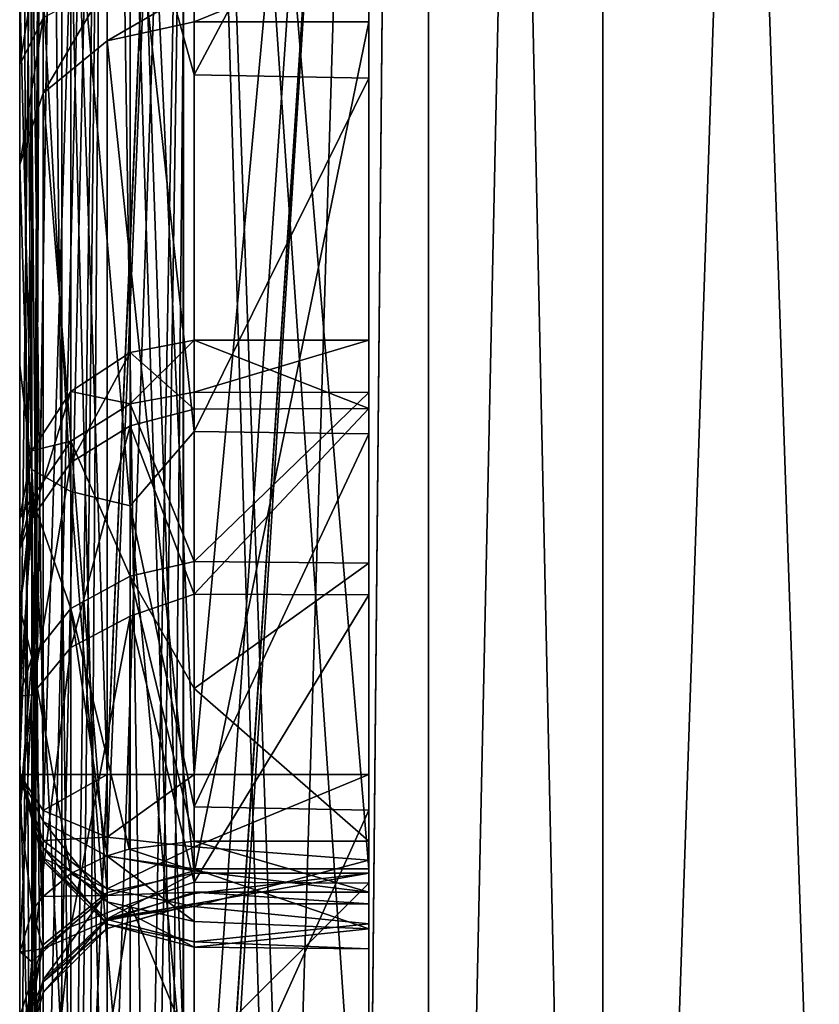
# Model space of a CAD drawing. Header units: metres. Extents: x -139 to 106, y -189 to 40.
# Tile 21 of 256: x -139.1 to -138.871, y 0.23 to 0.512. Entities that reach past the tile are written whole.
import ezdxf

# ---------------------------------------------------------------- set-up
doc = ezdxf.new("R2010")
doc.units = ezdxf.units.M
doc.layers.add('solid_153_ABGANG1_SW0003', color=7, linetype='CONTINUOUS')

msp = doc.modelspace()

# ---------------------------------------------------------------- linework, layer by layer
at = {"layer": 'solid_153_ABGANG1_SW0003'}
for points in [[(-139.099976, 0.060383, 74.830711), (-139.099976, 0.86176, 75.149353), (-139.099976, 4.230118, 74.527809)], [(-139.099976, 0.18206, 74.818832), (-139.099976, 0.060383, 74.830711), (-139.099976, 4.230118, 74.527809)], [(-139.099976, 0.300097, 74.79248), (-139.099976, 0.18206, 74.818832), (-139.099976, 4.230118, 74.527809)], [(-139.099976, 0.413179, 74.75219), (-139.099976, 0.300097, 74.79248), (-139.099976, 4.230118, 74.527809)], [(-139.099976, 0.520777, 74.698174), (-139.099976, 0.413179, 74.75219), (-139.099976, 4.230118, 74.527809)], [(-139.099976, 0.296019, 78.228432), (-139.099976, 0.839488, 78.228462), (-139.099976, 4.229918, 77.598274)], [(-139.099976, 0.893601, 77.843842), (-139.099976, 0.296019, 78.228432), (-139.099976, 4.229918, 77.598274)], [(-139.099976, 0.140136, 76.071442), (-139.099976, 3.872356, 76.062729), (-139.099976, 3.894846, 75.878746)], [(-139.099976, 0.86925, 75.844093), (-139.099976, 0.140136, 76.071442), (-139.099976, 3.894846, 75.878746)], [(-139.099976, 0.140136, 76.071442), (-139.099976, 3.894832, 76.246727), (-139.099976, 3.872356, 76.062729)], [(-139.099976, 0.140136, 76.071442), (-139.099976, 0.86493, 76.262161), (-139.099976, 3.894832, 76.246727)], [(-139.099976, 3.448764, 78.953445), (-139.099976, -3.449882, 78.95211), (-139.099976, -2.895231, 79.507713)], [(-139.099976, 0.839482, 78.918617), (-139.099976, -3.449882, 78.95211), (-139.099976, 3.448764, 78.953445)], [(-139.099976, 3.448764, 78.953445), (-139.099976, -2.895231, 79.507713), (-139.099976, 2.893922, 79.508804)], [(-139.099976, -2.889924, 72.613373), (-139.099976, 2.895697, 72.618217), (-139.099976, 2.253487, 72.167671)], [(-139.099976, -3.445057, 73.167671), (-139.099976, 2.895697, 72.618217), (-139.099976, -2.889924, 72.613373)], [(-139.099976, 0.536597, 73.0895), (-139.099976, 2.895697, 72.618217), (-139.099976, -3.445057, 73.167671)], [(-139.099976, 2.893922, 79.508804), (-139.099976, -2.895231, 79.507713), (-139.099976, -2.252445, 79.958466)], [(-139.099976, 2.893922, 79.508804), (-139.099976, -2.252445, 79.958466), (-139.099976, 2.250983, 79.959312)], [(-138.999969, 2.329058, 72.011307), (-138.999969, 2.457189, 56.718201), (-138.999969, 0.116466, 56.563114)], [(-138.982941, 1.898361, 56.525368), (-138.999969, 0.116466, 56.563114), (-138.999969, 2.457189, 56.718201)], [(-138.999969, 0.804344, 80.666229), (-138.999969, 0.11594, 95.562424), (-138.999969, 2.456625, 95.407402)], [(-138.982941, 1.898361, 95.600166), (-138.999969, 2.456625, 95.407402), (-138.999969, 0.11594, 95.562424)], [(-138.999969, 1.590827, 71.668671), (-138.999969, 2.329058, 72.011307), (-138.999969, 0.116466, 56.563114)], [(-139.099976, -2.246947, 72.163887), (-139.099976, 2.253487, 72.167671), (-139.099976, 1.542773, 71.835495)], [(-139.099976, -2.889924, 72.613373), (-139.099976, 2.253487, 72.167671), (-139.099976, -2.246947, 72.163887)], [(-139.099976, 2.250983, 79.959312), (-139.099976, -2.252445, 79.958466), (-139.099976, -1.541115, 80.290642)], [(-139.099976, 2.250983, 79.959312), (-139.099976, -1.541115, 80.290642), (-139.099976, 1.539517, 80.291229)], [(-138.853348, 1.920056, 56.30209), (-138.853348, -0.417957, 56.213428), (-138.932922, 1.910034, 56.405228)], [(-138.853348, 1.920056, 95.823441), (-138.932922, 1.910034, 95.720306), (-138.932922, -0.415776, 95.808502)], [(-138.853348, -0.417957, 95.912102), (-138.853348, 1.920056, 95.823441), (-138.932922, -0.415776, 95.808502)], [(-138.932922, 1.910034, 56.405228), (-138.932922, -0.415776, 56.317028), (-138.982941, 1.898361, 56.525368)], [(-138.932922, 1.910034, 95.720306), (-138.982941, 1.898361, 95.600166), (-138.982941, -0.413235, 95.687828)], [(-138.932922, -0.415776, 95.808502), (-138.932922, 1.910034, 95.720306), (-138.982941, -0.413235, 95.687828)], [(-138.853348, -0.417957, 56.213428), (-138.932922, -0.415776, 56.317028), (-138.932922, 1.910034, 56.405228)], [(-138.982941, 1.898361, 56.525368), (-138.982941, -0.413235, 56.437706), (-138.999969, 0.116466, 56.563114)], [(-138.982941, -0.413235, 95.687828), (-138.982941, 1.898361, 95.600166), (-138.999969, 0.11594, 95.562424)], [(-138.932922, -0.415776, 56.317028), (-138.982941, -0.413235, 56.437706), (-138.982941, 1.898361, 56.525368)], [(-138.999969, 0.804344, 71.459305), (-138.999969, 1.590827, 71.668671), (-138.999969, 0.116466, 56.563114)], [(-139.099976, -1.535694, 71.832916), (-139.099976, 1.542773, 71.835495), (-139.099976, 0.785185, 71.631798)], [(-139.099976, -2.246947, 72.163887), (-139.099976, 1.542773, 71.835495), (-139.099976, -1.535694, 71.832916)], [(-139.099976, 1.539517, 80.291229), (-139.099976, -1.541115, 80.290642), (-139.099976, -0.782898, 80.494141)], [(-139.099976, 1.539517, 80.291229), (-139.099976, -0.782898, 80.494141), (-139.099976, 0.781207, 80.494438)], [(-139.093277, 0.880071, 77.822823), (-139.099976, 0.296019, 78.228432), (-139.099976, 0.893601, 77.843842)], [(-138.999969, -0.862543, 78.328461), (-138.999969, 0.889482, 78.328461), (-138.999969, 0.882784, 78.303459)], [(-138.999969, -0.862543, 78.818619), (-138.999969, 0.889482, 78.818619), (-138.999969, 0.889482, 78.328461)], [(-138.999969, -0.862543, 78.328461), (-138.999969, -0.862543, 78.818619), (-138.999969, 0.889482, 78.328461)], [(-138.999969, -0.855844, 78.843613), (-138.999969, 0.882784, 78.843613), (-138.999969, 0.889482, 78.818619)], [(-138.999969, -0.855844, 78.843613), (-138.999969, 0.889482, 78.818619), (-138.999969, -0.862543, 78.818619)], [(-138.999969, 0.889482, 77.75975), (-138.999969, -0.862543, 77.756104), (-138.999969, -0.856287, 77.780319)], [(-138.999969, -0.001404, 77.711746), (-138.999969, -0.862543, 77.756104), (-138.999969, 0.889482, 77.75975)], [(-138.999969, 0.883374, 77.783699), (-138.999969, 0.889482, 77.75975), (-138.999969, -0.856287, 77.780319)], [(-138.999969, 0.029954, 76.61393), (-138.999969, -0.862543, 76.853149), (-138.999969, 0.889482, 76.861198)], [(-138.999969, -0.541762, 77.279076), (-138.999969, 0.889482, 76.861198), (-138.999969, -0.862543, 76.853149)], [(-138.999969, 0.885077, 75.76915), (-138.999969, 0.889482, 75.748627), (-138.999969, -0.825109, 75.856567)], [(-138.999969, 0.026039, 75.635567), (-138.999969, -0.825109, 75.856567), (-138.999969, 0.889482, 75.748627)], [(-138.999969, 0.889482, 75.246841), (-138.999969, -0.842734, 75.369026), (-138.999969, -0.821835, 75.378296)], [(-138.999969, 0.022765, 75.53804), (-138.999969, 0.889482, 75.246841), (-138.999969, -0.821835, 75.378296)], [(-138.999969, 0.889482, 75.246841), (-138.999969, -0.862543, 75.32917), (-138.999969, -0.857315, 75.351425)], [(-138.999969, 0.884531, 75.225151), (-138.999969, -0.862543, 75.32917), (-138.999969, 0.889482, 75.246841)], [(-138.999969, 0.889482, 75.246841), (-138.999969, -0.857315, 75.351425), (-138.999969, -0.842734, 75.369026)], [(-138.999969, 0.038496, 75.630455), (-138.999969, 0.889482, 75.748627), (-138.999969, 0.889482, 75.246841)], [(-138.999969, 0.049134, 75.622215), (-138.999969, 0.038496, 75.630455), (-138.999969, 0.889482, 75.246841)], [(-138.999969, 0.057195, 75.611427), (-138.999969, 0.049134, 75.622215), (-138.999969, 0.889482, 75.246841)], [(-138.999969, 0.06208, 75.598892), (-138.999969, 0.057195, 75.611427), (-138.999969, 0.889482, 75.246841)], [(-138.999969, 0.063445, 75.585495), (-138.999969, 0.06208, 75.598892), (-138.999969, 0.889482, 75.246841)], [(-138.999969, 0.061185, 75.57222), (-138.999969, 0.063445, 75.585495), (-138.999969, 0.889482, 75.246841)], [(-138.999969, 0.05547, 75.560036), (-138.999969, 0.061185, 75.57222), (-138.999969, 0.889482, 75.246841)], [(-138.999969, 0.046704, 75.549812), (-138.999969, 0.05547, 75.560036), (-138.999969, 0.889482, 75.246841)], [(-138.999969, 0.035537, 75.542305), (-138.999969, 0.046704, 75.549812), (-138.999969, 0.889482, 75.246841)], [(-138.999969, 0.022765, 75.53804), (-138.999969, 0.035537, 75.542305), (-138.999969, 0.889482, 75.246841)], [(-138.999969, 0.038496, 75.630455), (-138.999969, 0.026039, 75.635567), (-138.999969, 0.889482, 75.748627)], [(-138.999969, 0.031154, 76.516617), (-138.999969, 0.889482, 76.358871), (-138.999969, 0.884764, 76.337669)], [(-138.999969, 0.029954, 76.61393), (-138.999969, 0.889482, 76.861198), (-138.999969, 0.889482, 76.358871)], [(-138.999969, 0.053331, 76.601547), (-138.999969, 0.029954, 76.61393), (-138.999969, 0.889482, 76.358871)], [(-138.999969, 0.067115, 76.578957), (-138.999969, 0.053331, 76.601547), (-138.999969, 0.889482, 76.358871)], [(-138.999969, 0.067442, 76.552498), (-138.999969, 0.067115, 76.578957), (-138.999969, 0.889482, 76.358871)], [(-138.999969, 0.054218, 76.529579), (-138.999969, 0.067442, 76.552498), (-138.999969, 0.889482, 76.358871)], [(-138.999969, 0.031154, 76.516617), (-138.999969, 0.054218, 76.529579), (-138.999969, 0.889482, 76.358871)], [(-138.999969, -0.541762, 77.279076), (-138.999969, 0.884777, 76.882378), (-138.999969, 0.889482, 76.861198)], [(-138.999969, 0.016415, 77.704262), (-138.999969, 0.889482, 77.211029), (-138.999969, 0.887665, 77.197678)], [(-138.999969, 0.016415, 77.704262), (-138.999969, 0.889482, 77.75975), (-138.999969, 0.889482, 77.211029)], [(-138.999969, 0.016415, 77.704262), (-138.999969, -0.001404, 77.711746), (-138.999969, 0.889482, 77.75975)], [(-138.999969, 0.016415, 77.704262), (-138.999969, 0.887665, 77.197678), (-138.999969, 0.882351, 77.185295)], [(-138.999969, 0.885077, 75.76915), (-138.999969, -0.825109, 75.856567), (-138.999969, 0.872645, 75.786049)], [(-138.999969, -0.541762, 77.279076), (-138.999969, 0.871555, 76.899559), (-138.999969, 0.884777, 76.882378)], [(-138.999969, 0.031154, 76.516617), (-138.999969, 0.884764, 76.337669), (-138.999969, 0.871509, 76.320473)], [(-138.999969, 0.870666, 75.207756), (-138.999969, -0.862543, 75.32917), (-138.999969, 0.884531, 75.225151)], [(-138.999969, 0.883374, 77.783699), (-138.999969, -0.856287, 77.780319), (-138.999969, -0.839082, 77.798477)], [(-138.999969, 0.883374, 77.783699), (-138.999969, -0.839082, 77.798477), (-138.999969, 0.866542, 77.801796)], [(-138.999969, -0.855845, 78.303459), (-138.999969, 0.882784, 78.303459), (-138.999969, 0.864484, 78.285156)], [(-138.999969, -0.855845, 78.303459), (-138.999969, -0.862543, 78.328461), (-138.999969, 0.882784, 78.303459)], [(-138.999969, -0.837543, 78.861916), (-138.999969, 0.864482, 78.861916), (-138.999969, 0.882784, 78.843613)], [(-138.999969, -0.837543, 78.861916), (-138.999969, 0.882784, 78.843613), (-138.999969, -0.855844, 78.843613)], [(-139.093292, 0.282502, 78.207428), (-139.099976, 0.296019, 78.228432), (-139.093277, 0.880071, 77.822823)], [(-139.093292, 0.282502, 78.207428), (-139.093277, 0.880071, 77.822823), (-139.074966, 0.870167, 77.807434)], [(-138.999969, 0.016415, 77.704262), (-138.999969, 0.882351, 77.185295), (-138.999969, 0.873917, 77.174782)], [(-138.999969, 0.016415, 77.704262), (-138.999969, 0.873917, 77.174782), (-138.999969, 0.811581, 77.16954)], [(-138.999969, 0.872645, 75.786049), (-138.999969, -0.825109, 75.856567), (-138.999969, 0.854366, 75.796364)], [(-138.999969, -0.541762, 77.279076), (-138.999969, 0.852294, 76.909531), (-138.999969, 0.871555, 76.899559)], [(-138.999969, 0.031154, 76.516617), (-138.999969, 0.871509, 76.320473), (-138.999969, 0.852206, 76.310516)], [(-139.093277, 0.861808, 75.820229), (-139.099976, 0.140136, 76.071442), (-139.099976, 0.86925, 75.844093)], [(-139.074966, 0.272585, 78.192017), (-139.093292, 0.282502, 78.207428), (-139.074966, 0.870167, 77.807434)], [(-139.074966, 0.272585, 78.192017), (-139.074966, 0.870167, 77.807434), (-139.049973, 0.866542, 77.801796)], [(-138.999969, 0.870666, 75.207756), (-138.999969, 0.850621, 75.198097), (-138.999969, -0.862543, 75.32917)], [(-139.074966, 0.272585, 78.192017), (-139.049973, 0.866542, 77.801796), (-139.049973, 0.26896, 78.186386)], [(-138.999969, 0.26896, 78.186386), (-139.049973, 0.26896, 78.186386), (-139.049973, 0.866542, 77.801796)], [(-138.999969, 0.866542, 77.801796), (-138.999969, 0.26896, 78.186386), (-139.049973, 0.866542, 77.801796)], [(-138.999969, -0.220228, 78.186058), (-138.999969, 0.26896, 78.186386), (-138.999969, 0.866542, 77.801796)], [(-138.999969, -0.220228, 78.186058), (-138.999969, 0.866542, 77.801796), (-138.999969, -0.839082, 77.798477)], [(-139.099976, 0.865106, 76.957863), (-139.099976, -0.52895, 77.327408), (-139.099976, 0.823278, 77.11235)], [(-139.093277, 0.8587, 76.933701), (-139.099976, -0.52895, 77.327408), (-139.099976, 0.865106, 76.957863)], [(-139.093292, 0.13378, 76.095596), (-139.099976, 0.86493, 76.262161), (-139.099976, 0.140136, 76.071442)], [(-139.093277, 0.858568, 76.286339), (-139.099976, 0.86493, 76.262161), (-139.093292, 0.13378, 76.095596)], [(-138.999969, -0.837545, 78.285156), (-138.999969, 0.864484, 78.285156), (-138.999969, 0.839485, 78.278458)], [(-138.999969, -0.855845, 78.303459), (-138.999969, 0.864484, 78.285156), (-138.999969, -0.837545, 78.285156)], [(-138.999969, -0.812543, 78.868614), (-138.999969, 0.839482, 78.868614), (-138.999969, 0.864482, 78.861916)], [(-138.999969, -0.837543, 78.861916), (-138.999969, -0.812543, 78.868614), (-138.999969, 0.864482, 78.861916)], [(-139.093292, 0.132701, 76.0476), (-139.099976, 0.140136, 76.071442), (-139.093277, 0.861808, 75.820229)], [(-139.099976, -0.299015, 74.777992), (-139.099976, -0.790266, 74.771835), (-139.099976, 0.86176, 75.149353)], [(-139.093292, -0.79583, 74.796181), (-139.099976, 0.86176, 75.149353), (-139.099976, -0.790266, 74.771835)], [(-139.099976, -0.182842, 74.809982), (-139.099976, -0.299015, 74.777992), (-139.099976, 0.86176, 75.149353)], [(-139.099976, -0.062361, 74.827721), (-139.099976, -0.182842, 74.809982), (-139.099976, 0.86176, 75.149353)], [(-139.099976, 0.060383, 74.830711), (-139.099976, -0.062361, 74.827721), (-139.099976, 0.86176, 75.149353)], [(-139.093292, 0.856196, 75.173706), (-139.099976, 0.86176, 75.149353), (-139.093292, -0.79583, 74.796181)], [(-139.093292, 0.132701, 76.0476), (-139.093277, 0.861808, 75.820229), (-139.074966, 0.85636, 75.802757)], [(-139.098267, -0.532266, 77.314896), (-139.099976, -0.52895, 77.327408), (-139.093277, 0.8587, 76.933701)], [(-139.093277, -0.535356, 77.303246), (-139.098267, -0.532266, 77.314896), (-139.093277, 0.8587, 76.933701)], [(-139.093277, 0.858568, 76.286339), (-139.093292, 0.13378, 76.095596), (-139.074966, 0.129117, 76.113319)], [(-139.093277, -0.535356, 77.303246), (-139.093277, 0.8587, 76.933701), (-139.074966, 0.854011, 76.916008)], [(-139.074966, 0.853911, 76.304039), (-139.093277, 0.858568, 76.286339), (-139.074966, 0.129117, 76.113319)], [(-139.074966, 0.127246, 76.030106), (-139.093292, 0.132701, 76.0476), (-139.074966, 0.85636, 75.802757)], [(-139.093292, 0.856196, 75.173706), (-139.093292, -0.79583, 74.796181), (-139.074966, -0.799912, 74.814049)], [(-139.074966, 0.852114, 75.191566), (-139.093292, 0.856196, 75.173706), (-139.074966, -0.799912, 74.814049)], [(-139.074966, 0.127246, 76.030106), (-139.074966, 0.85636, 75.802757), (-139.049973, 0.854366, 75.796364)], [(-139.074966, 0.127246, 76.030106), (-139.049973, 0.854366, 75.796364), (-139.049973, 0.125252, 76.023712)], [(-138.999969, 0.125252, 76.023712), (-139.049973, 0.125252, 76.023712), (-139.049973, 0.854366, 75.796364)], [(-138.999969, 0.854366, 75.796364), (-138.999969, 0.125252, 76.023712), (-139.049973, 0.854366, 75.796364)], [(-138.999969, 0.854366, 75.796364), (-138.999969, -0.862543, 75.904961), (-138.999969, 0.125252, 76.023712)], [(-138.999969, 0.854366, 75.796364), (-138.999969, -0.857802, 75.883713), (-138.999969, -0.862543, 75.904961)], [(-138.999969, 0.854366, 75.796364), (-138.999969, -0.825109, 75.856567), (-138.999969, -0.844486, 75.866501)], [(-138.999969, 0.854366, 75.796364), (-138.999969, -0.844486, 75.866501), (-138.999969, -0.857802, 75.883713)], [(-139.085327, -0.538009, 77.293236), (-139.093277, -0.535356, 77.303246), (-139.074966, 0.854011, 76.916008)], [(-139.074966, -0.540045, 77.285553), (-139.085327, -0.538009, 77.293236), (-139.074966, 0.854011, 76.916008)], [(-139.074966, -0.540045, 77.285553), (-139.074966, 0.854011, 76.916008), (-139.049973, 0.852294, 76.909531)], [(-139.074966, 0.853911, 76.304039), (-139.074966, 0.129117, 76.113319), (-139.049973, 0.127413, 76.119797)], [(-139.049973, 0.852206, 76.310516), (-139.074966, 0.853911, 76.304039), (-139.049973, 0.127413, 76.119797)], [(-139.062912, -0.541325, 77.280724), (-139.074966, -0.540045, 77.285553), (-139.049973, 0.852294, 76.909531)], [(-139.074966, 0.852114, 75.191566), (-139.074966, -0.799912, 74.814049), (-139.049973, -0.801404, 74.82058)], [(-139.049973, 0.850621, 75.198097), (-139.074966, 0.852114, 75.191566), (-139.049973, -0.801404, 74.82058)], [(-139.049973, -0.541762, 77.279076), (-139.062912, -0.541325, 77.280724), (-139.049973, 0.852294, 76.909531)], [(-138.999969, -0.541762, 77.279076), (-139.049973, -0.541762, 77.279076), (-139.049973, 0.852294, 76.909531)], [(-138.999969, -0.541762, 77.279076), (-139.049973, 0.852294, 76.909531), (-138.999969, 0.852294, 76.909531)], [(-138.999969, 0.852206, 76.310516), (-139.049973, 0.127413, 76.119797), (-138.999969, 0.127413, 76.119797)], [(-138.999969, 0.852206, 76.310516), (-139.049973, 0.852206, 76.310516), (-139.049973, 0.127413, 76.119797)], [(-138.999969, 0.852206, 76.310516), (-138.999969, 0.127413, 76.119797), (-138.999969, -0.824632, 76.303375)], [(-138.999969, 0.031154, 76.516617), (-138.999969, 0.852206, 76.310516), (-138.999969, -0.824632, 76.303375)], [(-138.999969, 0.850621, 75.198097), (-139.049973, 0.850621, 75.198097), (-139.049973, -0.801404, 74.82058)], [(-138.999969, 0.850621, 75.198097), (-139.049973, -0.801404, 74.82058), (-138.999969, -0.801404, 74.82058)], [(-138.999969, 0.850621, 75.198097), (-138.999969, -0.862543, 74.869324), (-138.999969, -0.862543, 75.32917)], [(-138.999969, 0.850621, 75.198097), (-138.999969, -0.801404, 74.82058), (-138.999969, -0.862543, 74.869324)], [(-139.093292, 0.296017, 78.25341), (-139.099976, 0.839488, 78.228462), (-139.099976, 0.296019, 78.228432)], [(-139.093292, 0.296017, 78.25341), (-139.093292, 0.839486, 78.253441), (-139.099976, 0.839488, 78.228462)], [(-139.099976, 0.839482, 78.918617), (-139.099976, -0.812543, 78.918617), (-139.099976, -3.449882, 78.95211)], [(-139.093292, 0.839482, 78.893639), (-139.099976, -0.812543, 78.918617), (-139.099976, 0.839482, 78.918617)], [(-139.093292, -0.812543, 78.893639), (-139.099976, -0.812543, 78.918617), (-139.093292, 0.839482, 78.893639)], [(-139.074966, 0.296017, 78.271736), (-139.074966, 0.839485, 78.271759), (-139.093292, 0.839486, 78.253441)], [(-139.093292, 0.296017, 78.25341), (-139.074966, 0.296017, 78.271736), (-139.093292, 0.839486, 78.253441)], [(-139.093292, -0.812543, 78.893639), (-139.093292, 0.839482, 78.893639), (-139.074966, 0.839482, 78.875313)], [(-139.074966, -0.812543, 78.875313), (-139.093292, -0.812543, 78.893639), (-139.074966, 0.839482, 78.875313)], [(-139.049973, 0.296016, 78.278435), (-139.049973, 0.839485, 78.278458), (-139.074966, 0.839485, 78.271759)], [(-139.074966, 0.296017, 78.271736), (-139.049973, 0.296016, 78.278435), (-139.074966, 0.839485, 78.271759)], [(-139.074966, -0.812543, 78.875313), (-139.074966, 0.839482, 78.875313), (-139.049973, 0.839482, 78.868614)], [(-139.049973, -0.812543, 78.868614), (-139.074966, -0.812543, 78.875313), (-139.049973, 0.839482, 78.868614)], [(-138.999969, 0.839485, 78.278458), (-139.049973, 0.839485, 78.278458), (-139.049973, 0.296016, 78.278435)], [(-138.999969, 0.839485, 78.278458), (-139.049973, 0.296016, 78.278435), (-138.999969, 0.296016, 78.278435)], [(-138.999969, -0.812543, 78.868614), (-139.049973, -0.812543, 78.868614), (-139.049973, 0.839482, 78.868614)], [(-138.999969, -0.812543, 78.868614), (-139.049973, 0.839482, 78.868614), (-138.999969, 0.839482, 78.868614)], [(-138.999969, -0.837545, 78.285156), (-138.999969, 0.839485, 78.278458), (-138.999969, 0.296016, 78.278435)], [(-139.099976, -0.52895, 77.327408), (-139.099976, 0.78368, 77.128052), (-139.099976, 0.823278, 77.11235)], [(-139.049973, 0.811581, 77.16954), (-139.074966, 0.807843, 77.163979), (-139.049973, 0.016415, 77.704262)], [(-138.999969, 0.811581, 77.16954), (-139.049973, 0.811581, 77.16954), (-139.049973, 0.016415, 77.704262)], [(-138.999969, 0.016415, 77.704262), (-138.999969, 0.811581, 77.16954), (-139.049973, 0.016415, 77.704262)], [(-139.074966, 0.807843, 77.163979), (-139.093292, 0.797618, 77.148773), (-139.093277, 0.002464, 77.683517)], [(-139.074966, 0.807843, 77.163979), (-139.093277, 0.002464, 77.683517), (-139.074951, 0.012684, 77.698715)], [(-139.074966, 0.807843, 77.163979), (-139.074951, 0.012684, 77.698715), (-139.049973, 0.016415, 77.704262)], [(-139.053131, -0.005, 71.434151), (-138.999969, 0.804344, 71.459305), (-138.999969, -0.006536, 71.389565)], [(-139.053131, -0.005, 71.434151), (-139.053131, 0.798279, 71.50351), (-138.999969, 0.804344, 71.459305)], [(-139.053101, -0.005003, 80.691414), (-138.999969, -0.006536, 80.735962), (-138.999969, 0.804344, 80.666229)], [(-139.053101, 0.798282, 80.622055), (-139.053101, -0.005003, 80.691414), (-138.999969, 0.804344, 80.666229)], [(-138.999969, -0.006536, 71.389565), (-138.999969, 0.804344, 71.459305), (-138.999969, 0.116466, 56.563114)], [(-138.999969, 0.804344, 80.666229), (-138.999969, -0.006536, 80.735962), (-138.999969, 0.11594, 95.562424)], [(-139.087936, -0.00234, 71.494415), (-139.053131, 0.798279, 71.50351), (-139.053131, -0.005, 71.434151)], [(-139.087936, 0.790725, 71.56337), (-139.053131, 0.798279, 71.50351), (-139.087936, -0.00234, 71.494415)], [(-139.087921, -0.002345, 80.631149), (-139.053101, -0.005003, 80.691414), (-139.053101, 0.798282, 80.622055)], [(-139.087921, -0.002345, 80.631149), (-139.053101, 0.798282, 80.622055), (-139.087921, 0.790726, 80.562202)], [(-139.093292, 0.797618, 77.148773), (-139.099976, 0.78368, 77.128052), (-139.093277, 0.002464, 77.683517)], [(-139.087921, 0.790726, 80.562202), (-139.099976, 0.781207, 80.494438), (-139.099976, -0.00086, 80.562767)], [(-139.087921, -0.002345, 80.631149), (-139.087921, 0.790726, 80.562202), (-139.099976, -0.00086, 80.562767)], [(-139.087936, 0.790725, 71.56337), (-139.099976, 0.003753, 71.562767), (-139.099976, 0.785185, 71.631798)], [(-139.087936, 0.790725, 71.56337), (-139.087936, -0.00234, 71.494415), (-139.099976, 0.003753, 71.562767)], [(-139.099976, -0.777787, 71.630493), (-139.099976, 0.785185, 71.631798), (-139.099976, 0.003753, 71.562767)], [(-139.099976, -1.535694, 71.832916), (-139.099976, 0.785185, 71.631798), (-139.099976, -0.777787, 71.630493)], [(-139.099976, -0.52895, 77.327408), (-139.099976, -0.011487, 77.662773), (-139.099976, 0.78368, 77.128052)], [(-139.093277, 0.002464, 77.683517), (-139.099976, 0.78368, 77.128052), (-139.099976, -0.011487, 77.662773)], [(-139.099976, 0.781207, 80.494438), (-139.099976, -0.782898, 80.494141), (-139.099976, -0.00086, 80.562767)], [(-139.049973, 0.591187, 74.591309), (-139.049973, 0.496307, 74.654572), (-139.068344, 0.562111, 74.61676)], [(-138.999969, 0.590252, 74.592018), (-139.049973, 0.496307, 74.654572), (-139.049973, 0.591187, 74.591309)], [(-138.999969, 0.495364, 74.655113), (-139.049973, 0.496307, 74.654572), (-138.999969, 0.590252, 74.592018)], [(-138.999969, 0.590252, 74.592018), (-138.999969, 0.531812, 73.1427), (-138.999969, 0.511541, 73.159515)], [(-138.999969, 0.495364, 74.655113), (-138.999969, 0.590252, 74.592018), (-138.999969, 0.511541, 73.159515)], [(-139.096466, 0.57816, 74.639824), (-139.096466, 0.383275, 74.744606), (-139.099976, 0.520777, 74.698174)], [(-139.085312, 0.377011, 74.728844), (-139.096466, 0.383275, 74.744606), (-139.096466, 0.57816, 74.639824)], [(-139.085312, 0.56847, 74.6259), (-139.085312, 0.377011, 74.728844), (-139.096466, 0.57816, 74.639824)], [(-139.068344, 0.3729, 74.718498), (-139.085312, 0.377011, 74.728844), (-139.085312, 0.56847, 74.6259)], [(-139.068344, 0.562111, 74.61676), (-139.068344, 0.3729, 74.718498), (-139.085312, 0.56847, 74.6259)], [(-139.049973, 0.394228, 74.70591), (-139.068344, 0.3729, 74.718498), (-139.068344, 0.562111, 74.61676)], [(-139.049973, 0.496307, 74.654572), (-139.049973, 0.394228, 74.70591), (-139.068344, 0.562111, 74.61676)], [(-139.093292, 0.540561, 73.114166), (-139.099976, 0.536597, 73.0895), (-139.099976, 0.499164, 73.10363)], [(-139.093292, 0.512672, 73.124641), (-139.093292, 0.540561, 73.114166), (-139.099976, 0.499164, 73.10363)], [(-139.099976, 0.499164, 73.10363), (-139.099976, 0.536597, 73.0895), (-139.099976, -3.445057, 73.167671)], [(-138.999969, 0.531812, 73.1427), (-139.049973, 0.52055, 73.14975), (-139.049973, 0.511541, 73.159515)], [(-138.999969, 0.531812, 73.1427), (-139.049973, 0.511541, 73.159515), (-138.999969, 0.511541, 73.159515)], [(-139.074966, 0.522392, 73.140175), (-139.093292, 0.491058, 73.145142), (-139.074966, 0.506057, 73.15567)], [(-139.074966, 0.522392, 73.140175), (-139.093292, 0.512672, 73.124641), (-139.093292, 0.491058, 73.145142)], [(-139.074966, 0.522392, 73.140175), (-139.074966, 0.506057, 73.15567), (-139.049973, 0.52055, 73.14975)], [(-139.096466, 0.383275, 74.744606), (-139.099976, 0.413179, 74.75219), (-139.099976, 0.520777, 74.698174)], [(-139.049973, 0.52055, 73.14975), (-139.074966, 0.506057, 73.15567), (-139.049973, 0.511541, 73.159515)], [(-139.093292, 0.512672, 73.124641), (-139.099976, 0.499164, 73.10363), (-139.099976, 0.470612, 73.130798)], [(-139.093292, 0.512672, 73.124641), (-139.099976, 0.470612, 73.130798), (-139.093292, 0.491058, 73.145142)], [(-139.049973, 0.511541, 73.159515), (-139.074966, 0.506057, 73.15567), (-139.049973, 0.267705, 73.507004)], [(-138.999969, 0.511541, 73.159515), (-139.049973, 0.511541, 73.159515), (-139.049973, 0.267705, 73.507004)], [(-138.999969, 0.511541, 73.159515), (-139.049973, 0.267705, 73.507004), (-138.999969, 0.267705, 73.507004)], [(-138.999969, 0.356486, 73.661903), (-138.999969, 0.511541, 73.159515), (-138.999969, 0.267705, 73.507004)], [(-138.999969, 0.40533, 73.766579), (-138.999969, 0.42036, 73.880356), (-138.999969, 0.511541, 73.159515)], [(-138.999969, 0.495364, 74.655113), (-138.999969, 0.511541, 73.159515), (-138.999969, 0.42036, 73.880356)], [(-138.999969, 0.356486, 73.661903), (-138.999969, 0.40533, 73.766579), (-138.999969, 0.511541, 73.159515)], [(-139.074966, 0.506057, 73.15567), (-139.093292, 0.491058, 73.145142), (-139.074966, 0.262222, 73.503159)], [(-139.074966, 0.506057, 73.15567), (-139.074966, 0.262222, 73.503159), (-139.049973, 0.267705, 73.507004)], [(-139.099976, 0.499164, 73.10363), (-139.099976, -3.445057, 73.167671), (-139.099976, -0.546432, 73.130066)], [(-139.099976, 0.470612, 73.130798), (-139.099976, 0.499164, 73.10363), (-139.099976, -0.546432, 73.130066)], [(-138.999969, 0.495364, 74.655113), (-139.049973, 0.394228, 74.70591), (-139.049973, 0.496307, 74.654572)], [(-138.999969, 0.393519, 74.706215), (-139.049973, 0.394228, 74.70591), (-138.999969, 0.495364, 74.655113)], [(-138.999969, 0.495364, 74.655113), (-138.999969, 0.42036, 73.880356), (-138.999969, 0.400749, 73.994095)], [(-138.999969, 0.393519, 74.706215), (-138.999969, 0.495364, 74.655113), (-138.999969, 0.400749, 73.994095)], [(-139.093292, 0.491058, 73.145142), (-139.099976, 0.470612, 73.130798), (-139.093292, 0.247222, 73.49263)], [(-139.093292, 0.491058, 73.145142), (-139.093292, 0.247222, 73.49263), (-139.074966, 0.262222, 73.503159)], [(-139.099976, 0.470612, 73.130798), (-139.099976, -0.507718, 73.142067), (-139.099976, -0.477335, 73.167953)], [(-139.099976, 0.226776, 73.478287), (-139.099976, 0.470612, 73.130798), (-139.099976, -0.477335, 73.167953)], [(-139.099976, 0.470612, 73.130798), (-139.099976, -0.546432, 73.130066), (-139.099976, -0.507718, 73.142067)], [(-139.093292, 0.247222, 73.49263), (-139.099976, 0.470612, 73.130798), (-139.099976, 0.226776, 73.478287)], [(-139.068344, 0.402106, 73.767998), (-139.049973, 0.420347, 73.880814), (-139.049973, 0.405454, 73.766991)], [(-139.068344, 0.416788, 73.883369), (-139.049973, 0.400568, 73.994568), (-139.049973, 0.420347, 73.880814)], [(-139.068344, 0.402106, 73.767998), (-139.068344, 0.416788, 73.883369), (-139.049973, 0.420347, 73.880814)], [(-138.999969, 0.42036, 73.880356), (-139.049973, 0.405454, 73.766991), (-139.049973, 0.420347, 73.880814)], [(-138.999969, 0.40533, 73.766579), (-139.049973, 0.405454, 73.766991), (-138.999969, 0.42036, 73.880356)], [(-138.999969, 0.42036, 73.880356), (-139.049973, 0.420347, 73.880814), (-138.999969, 0.400749, 73.994095)], [(-138.999969, 0.400749, 73.994095), (-139.049973, 0.420347, 73.880814), (-139.049973, 0.400568, 73.994568)], [(-139.085312, 0.38531, 73.993988), (-139.068344, 0.395826, 73.997643), (-139.068344, 0.416788, 73.883369)], [(-139.085312, 0.405659, 73.883057), (-139.068344, 0.416788, 73.883369), (-139.068344, 0.402106, 73.767998)], [(-139.085312, 0.405659, 73.883057), (-139.085312, 0.38531, 73.993988), (-139.068344, 0.416788, 73.883369)], [(-139.068344, 0.416788, 73.883369), (-139.068344, 0.395826, 73.997643), (-139.049973, 0.400568, 73.994568)], [(-139.096466, 0.383275, 74.744606), (-139.099976, 0.300097, 74.79248), (-139.099976, 0.413179, 74.75219)], [(-139.085312, 0.405659, 73.883057), (-139.096466, 0.388701, 73.882568), (-139.096466, 0.369286, 73.988419)], [(-139.085312, 0.391412, 73.771103), (-139.096466, 0.388701, 73.882568), (-139.085312, 0.405659, 73.883057)], [(-139.085312, 0.405659, 73.883057), (-139.096466, 0.369286, 73.988419), (-139.085312, 0.38531, 73.993988)], [(-139.085312, 0.391412, 73.771103), (-139.085312, 0.405659, 73.883057), (-139.068344, 0.402106, 73.767998)], [(-139.068344, 0.402106, 73.767998), (-139.049973, 0.405454, 73.766991), (-139.049973, 0.356952, 73.662643)], [(-138.999969, 0.40533, 73.766579), (-139.049973, 0.356952, 73.662643), (-139.049973, 0.405454, 73.766991)], [(-138.999969, 0.356486, 73.661903), (-139.049973, 0.356952, 73.662643), (-138.999969, 0.40533, 73.766579)], [(-139.085312, 0.391412, 73.771103), (-139.068344, 0.402106, 73.767998), (-139.068344, 0.352793, 73.662712)], [(-139.068344, 0.352793, 73.662712), (-139.068344, 0.402106, 73.767998), (-139.049973, 0.356952, 73.662643)], [(-139.068344, 0.395826, 73.997643), (-139.049973, 0.347606, 74.09761), (-139.049973, 0.400568, 73.994568)], [(-138.999969, 0.400749, 73.994095), (-139.049973, 0.400568, 73.994568), (-139.049973, 0.347606, 74.09761)], [(-138.999969, 0.400749, 73.994095), (-139.049973, 0.347606, 74.09761), (-138.999969, 0.347479, 74.097755)], [(-138.999969, 0.393519, 74.706215), (-138.999969, 0.400749, 73.994095), (-138.999969, 0.347479, 74.097755)], [(-139.085312, 0.332398, 74.093597), (-139.068344, 0.341322, 74.100258), (-139.068344, 0.395826, 73.997643)], [(-139.085312, 0.38531, 73.993988), (-139.085312, 0.332398, 74.093597), (-139.068344, 0.395826, 73.997643)], [(-139.068344, 0.395826, 73.997643), (-139.068344, 0.341322, 74.100258), (-139.049973, 0.347606, 74.09761)], [(-139.049973, 0.394228, 74.70591), (-139.049973, 0.286726, 74.744301), (-139.068344, 0.3729, 74.718498)], [(-138.999969, 0.393519, 74.706215), (-139.049973, 0.286726, 74.744301), (-139.049973, 0.394228, 74.70591)], [(-138.999969, 0.285788, 74.744568), (-139.049973, 0.286726, 74.744301), (-138.999969, 0.393519, 74.706215)], [(-138.999969, 0.285788, 74.744568), (-138.999969, 0.393519, 74.706215), (-138.999969, 0.347479, 74.097755)], [(-139.085312, 0.391412, 73.771103), (-139.096466, 0.375116, 73.775826), (-139.096466, 0.388701, 73.882568)], [(-139.085312, 0.343557, 73.668922), (-139.096466, 0.375116, 73.775826), (-139.085312, 0.391412, 73.771103)], [(-139.085312, 0.343557, 73.668922), (-139.085312, 0.391412, 73.771103), (-139.068344, 0.352793, 73.662712)], [(-139.096466, 0.388701, 73.882568), (-139.099976, 0.369346, 73.845947), (-139.099976, 0.36933, 73.899834)], [(-139.096466, 0.388701, 73.882568), (-139.096466, 0.375116, 73.775826), (-139.099976, 0.369346, 73.845947)], [(-139.096466, 0.388701, 73.882568), (-139.099976, 0.36933, 73.899834), (-139.099976, 0.360627, 73.953018)], [(-139.096466, 0.369286, 73.988419), (-139.096466, 0.388701, 73.882568), (-139.099976, 0.360627, 73.953018)], [(-139.085312, 0.38531, 73.993988), (-139.096466, 0.369286, 73.988419), (-139.096466, 0.3188, 74.08345)], [(-139.085312, 0.38531, 73.993988), (-139.096466, 0.3188, 74.08345), (-139.085312, 0.332398, 74.093597)], [(-139.096466, 0.383275, 74.744606), (-139.096466, 0.169615, 74.802132), (-139.099976, 0.300097, 74.79248)], [(-139.085312, 0.167103, 74.785355), (-139.096466, 0.169615, 74.802132), (-139.096466, 0.383275, 74.744606)], [(-139.085312, 0.377011, 74.728844), (-139.085312, 0.167103, 74.785355), (-139.096466, 0.383275, 74.744606)], [(-139.096466, 0.375116, 73.775826), (-139.099976, 0.343943, 73.743141), (-139.099976, 0.360791, 73.793434)], [(-139.096466, 0.375116, 73.775826), (-139.096466, 0.329483, 73.678391), (-139.099976, 0.343943, 73.743141)], [(-139.096466, 0.375116, 73.775826), (-139.099976, 0.360791, 73.793434), (-139.099976, 0.369346, 73.845947)], [(-139.085312, 0.343557, 73.668922), (-139.096466, 0.329483, 73.678391), (-139.096466, 0.375116, 73.775826)], [(-139.068344, 0.165455, 74.774345), (-139.085312, 0.167103, 74.785355), (-139.085312, 0.377011, 74.728844)], [(-139.068344, 0.3729, 74.718498), (-139.068344, 0.165455, 74.774345), (-139.085312, 0.377011, 74.728844)], [(-139.049973, 0.174577, 74.769394), (-139.068344, 0.165455, 74.774345), (-139.068344, 0.3729, 74.718498)], [(-139.049973, 0.286726, 74.744301), (-139.049973, 0.174577, 74.769394), (-139.068344, 0.3729, 74.718498)], [(-139.099976, -0.319788, 73.824158), (-139.099976, 0.369346, 73.845947), (-139.099976, 0.360791, 73.793434)], [(-139.099976, -0.323391, 73.877037), (-139.099976, 0.36933, 73.899834), (-139.099976, 0.369346, 73.845947)], [(-139.099976, -0.319788, 73.824158), (-139.099976, -0.323391, 73.877037), (-139.099976, 0.369346, 73.845947)], [(-139.099976, -0.318348, 73.930702), (-139.099976, 0.360627, 73.953018), (-139.099976, 0.36933, 73.899834)], [(-139.099976, -0.323391, 73.877037), (-139.099976, -0.318348, 73.930702), (-139.099976, 0.36933, 73.899834)], [(-139.096466, 0.369286, 73.988419), (-139.099976, 0.360627, 73.953018), (-139.099976, 0.343581, 74.003876)], [(-139.096466, 0.369286, 73.988419), (-139.099976, 0.343581, 74.003876), (-139.099976, 0.318452, 74.051552)], [(-139.096466, 0.3188, 74.08345), (-139.096466, 0.369286, 73.988419), (-139.099976, 0.318452, 74.051552)], [(-139.099976, -0.307758, 73.772987), (-139.099976, 0.360791, 73.793434), (-139.099976, 0.343943, 73.743141)], [(-139.099976, -0.307758, 73.772987), (-139.099976, -0.319788, 73.824158), (-139.099976, 0.360791, 73.793434)], [(-139.099976, -0.304764, 73.982826), (-139.099976, 0.343581, 74.003876), (-139.099976, 0.360627, 73.953018)], [(-139.099976, -0.318348, 73.930702), (-139.099976, -0.304764, 73.982826), (-139.099976, 0.360627, 73.953018)], [(-139.068344, 0.352793, 73.662712), (-139.049973, 0.356952, 73.662643), (-139.049973, 0.320634, 73.615974)], [(-138.999969, 0.356486, 73.661903), (-139.049973, 0.320634, 73.615974), (-139.049973, 0.356952, 73.662643)], [(-138.999969, 0.356486, 73.661903), (-138.999969, 0.276948, 73.574402), (-139.049973, 0.320634, 73.615974)], [(-138.999969, 0.356486, 73.661903), (-138.999969, 0.267705, 73.507004), (-138.999969, 0.276948, 73.574402)], [(-139.085312, 0.343557, 73.668922), (-139.068344, 0.352793, 73.662712), (-139.068665, 0.274653, 73.577202)], [(-139.068665, 0.274653, 73.577202), (-139.068344, 0.352793, 73.662712), (-139.049973, 0.276948, 73.574402)], [(-139.068344, 0.352793, 73.662712), (-139.049973, 0.320634, 73.615974), (-139.049973, 0.276948, 73.574402)], [(-139.068344, 0.341322, 74.100258), (-139.049973, 0.265129, 74.181625), (-139.049973, 0.347606, 74.09761)], [(-138.999969, 0.347479, 74.097755), (-139.049973, 0.347606, 74.09761), (-139.049973, 0.265129, 74.181625)], [(-138.999969, 0.347479, 74.097755), (-139.049973, 0.265129, 74.181625), (-138.999969, 0.264885, 74.181808)], [(-138.999969, 0.285788, 74.744568), (-138.999969, 0.347479, 74.097755), (-138.999969, 0.264885, 74.181808)], [(-139.099976, -0.287329, 73.723999), (-139.099976, 0.343943, 73.743141), (-139.099976, 0.318751, 73.69558)], [(-139.096466, 0.329483, 73.678391), (-139.099976, 0.318751, 73.69558), (-139.099976, 0.343943, 73.743141)], [(-139.099976, -0.287329, 73.723999), (-139.099976, -0.307758, 73.772987), (-139.099976, 0.343943, 73.743141)], [(-139.099976, -0.283026, 74.031837), (-139.099976, 0.318452, 74.051552), (-139.099976, 0.343581, 74.003876)], [(-139.099976, -0.304764, 73.982826), (-139.099976, -0.283026, 74.031837), (-139.099976, 0.343581, 74.003876)], [(-139.085312, 0.267677, 73.585716), (-139.096466, 0.329483, 73.678391), (-139.085312, 0.343557, 73.668922)], [(-139.085312, 0.343557, 73.668922), (-139.068665, 0.274653, 73.577202), (-139.074966, 0.272703, 73.579582)], [(-139.085312, 0.267677, 73.585716), (-139.085312, 0.343557, 73.668922), (-139.074966, 0.272703, 73.579582)], [(-139.085312, 0.25237, 74.172882), (-139.068344, 0.258958, 74.181862), (-139.068344, 0.341322, 74.100258)], [(-139.085312, 0.332398, 74.093597), (-139.085312, 0.25237, 74.172882), (-139.068344, 0.341322, 74.100258)], [(-139.068344, 0.341322, 74.100258), (-139.068344, 0.258958, 74.181862), (-139.049973, 0.265129, 74.181625)], [(-139.085312, 0.332398, 74.093597), (-139.096466, 0.3188, 74.08345), (-139.096466, 0.242331, 74.159203)], [(-139.085312, 0.332398, 74.093597), (-139.096466, 0.242331, 74.159203), (-139.085312, 0.25237, 74.172882)], [(-139.096466, 0.329483, 73.678391), (-139.099976, 0.285598, 73.65181), (-139.099976, 0.318751, 73.69558)], [(-139.096466, 0.329483, 73.678391), (-139.096329, 0.257126, 73.598602), (-139.099976, 0.285598, 73.65181)], [(-139.093292, 0.261091, 73.593758), (-139.096329, 0.257126, 73.598602), (-139.096466, 0.329483, 73.678391)], [(-139.093292, 0.261091, 73.593758), (-139.096466, 0.329483, 73.678391), (-139.085312, 0.267677, 73.585716)], [(-139.096466, 0.3188, 74.08345), (-139.099976, 0.318452, 74.051552), (-139.099976, 0.285432, 74.095268)], [(-139.096466, 0.3188, 74.08345), (-139.099976, 0.285432, 74.095268), (-139.099976, 0.245336, 74.133629)], [(-139.096466, 0.242331, 74.159203), (-139.096466, 0.3188, 74.08345), (-139.099976, 0.245336, 74.133629)], [(-139.099976, -0.258787, 73.678146), (-139.099976, 0.318751, 73.69558), (-139.099976, 0.285598, 73.65181)], [(-139.099976, -0.258787, 73.678146), (-139.099976, -0.287329, 73.723999), (-139.099976, 0.318751, 73.69558)], [(-138.999969, 0.276948, 73.574402), (-139.049973, 0.276948, 73.574402), (-139.049973, 0.320634, 73.615974)], [(-139.099976, -0.25348, 74.077095), (-139.099976, 0.285432, 74.095268), (-139.099976, 0.318452, 74.051552)], [(-139.099976, -0.283026, 74.031837), (-139.099976, -0.25348, 74.077095), (-139.099976, 0.318452, 74.051552)], [(-139.096466, 0.169615, 74.802132), (-139.099976, 0.18206, 74.818832), (-139.099976, 0.300097, 74.79248)], [(-139.093292, 0.285644, 78.251152), (-139.093292, 0.296017, 78.25341), (-139.099976, 0.296019, 78.228432)], [(-139.093292, 0.274999, 78.214935), (-139.099976, 0.296019, 78.228432), (-139.093292, 0.282502, 78.207428)], [(-139.093292, 0.271294, 78.224884), (-139.099976, 0.296019, 78.228432), (-139.093292, 0.274999, 78.214935)], [(-139.093292, 0.272055, 78.235474), (-139.099976, 0.296019, 78.228432), (-139.093292, 0.271294, 78.224884)], [(-139.093292, 0.277145, 78.244789), (-139.099976, 0.296019, 78.228432), (-139.093292, 0.272055, 78.235474)], [(-139.093292, 0.285644, 78.251152), (-139.099976, 0.296019, 78.228432), (-139.093292, 0.277145, 78.244789)], [(-139.093292, 0.285644, 78.251152), (-139.074966, 0.296017, 78.271736), (-139.093292, 0.296017, 78.25341)], [(-139.093292, 0.285644, 78.251152), (-139.074966, 0.278033, 78.267822), (-139.074966, 0.296017, 78.271736)], [(-139.074966, 0.278033, 78.267822), (-139.049973, 0.296016, 78.278435), (-139.074966, 0.296017, 78.271736)], [(-139.074966, 0.278033, 78.267822), (-139.049973, 0.275251, 78.273911), (-139.049973, 0.296016, 78.278435)], [(-139.049973, 0.275251, 78.273911), (-138.999969, 0.296016, 78.278435), (-139.049973, 0.296016, 78.278435)], [(-139.049973, 0.275251, 78.273911), (-138.999969, 0.271436, 78.271973), (-138.999969, 0.296016, 78.278435)], [(-138.999969, -0.246765, 78.278435), (-138.999969, 0.296016, 78.278435), (-138.999969, 0.271436, 78.271973)], [(-138.999969, -0.837545, 78.285156), (-138.999969, 0.296016, 78.278435), (-138.999969, -0.246765, 78.278435)], [(-139.099976, -0.222765, 73.636543), (-139.099976, 0.285598, 73.65181), (-139.099976, 0.245263, 73.613083)], [(-139.096329, 0.257126, 73.598602), (-139.099976, 0.245263, 73.613083), (-139.099976, 0.285598, 73.65181)], [(-139.099976, -0.222765, 73.636543), (-139.099976, -0.258787, 73.678146), (-139.099976, 0.285598, 73.65181)], [(-139.099976, -0.216428, 74.117813), (-139.099976, 0.245336, 74.133629), (-139.099976, 0.285432, 74.095268)], [(-139.099976, -0.25348, 74.077095), (-139.099976, -0.216428, 74.117813), (-139.099976, 0.285432, 74.095268)], [(-139.093292, 0.285644, 78.251152), (-139.093292, 0.277145, 78.244789), (-139.074966, 0.278033, 78.267822)], [(-138.999969, 0.285788, 74.744568), (-139.049973, 0.174577, 74.769394), (-139.049973, 0.286726, 74.744301)], [(-138.999969, 0.173381, 74.769577), (-139.049973, 0.174577, 74.769394), (-138.999969, 0.285788, 74.744568)], [(-138.999969, 0.285788, 74.744568), (-138.999969, 0.264885, 74.181808), (-138.999969, 0.21475, 74.213966)], [(-138.999969, 0.173381, 74.769577), (-138.999969, 0.285788, 74.744568), (-138.999969, 0.21475, 74.213966)], [(-139.074966, 0.259579, 78.20504), (-139.093292, 0.282502, 78.207428), (-139.074966, 0.272585, 78.192017)], [(-139.093292, 0.274999, 78.214935), (-139.093292, 0.282502, 78.207428), (-139.074966, 0.259579, 78.20504)], [(-139.093292, 0.277145, 78.244789), (-139.074966, 0.263299, 78.25679), (-139.074966, 0.278033, 78.267822)], [(-139.093292, 0.277145, 78.244789), (-139.093292, 0.272055, 78.235474), (-139.074966, 0.263299, 78.25679)], [(-139.074966, 0.278033, 78.267822), (-139.074966, 0.263299, 78.25679), (-139.049973, 0.275251, 78.273911)], [(-139.049973, 0.268382, 73.565384), (-139.068665, 0.274653, 73.577202), (-139.049973, 0.276948, 73.574402)], [(-138.999969, 0.262307, 73.554535), (-139.049973, 0.268382, 73.565384), (-139.049973, 0.276948, 73.574402)], [(-138.999969, 0.262307, 73.554535), (-139.049973, 0.276948, 73.574402), (-138.999969, 0.276948, 73.574402)], [(-138.999969, 0.262307, 73.554535), (-138.999969, 0.276948, 73.574402), (-138.999969, 0.267705, 73.507004)], [(-139.093292, 0.274999, 78.214935), (-139.074966, 0.259579, 78.20504), (-139.074966, 0.253156, 78.22229)], [(-139.093292, 0.271294, 78.224884), (-139.093292, 0.274999, 78.214935), (-139.074966, 0.253156, 78.22229)], [(-139.074966, 0.263299, 78.25679), (-139.049973, 0.258237, 78.261185), (-139.049973, 0.275251, 78.273911)], [(-139.049973, 0.268382, 73.565384), (-139.074966, 0.272703, 73.579582), (-139.068665, 0.274653, 73.577202)], [(-139.049973, 0.275251, 78.273911), (-139.049973, 0.258237, 78.261185), (-138.999969, 0.271436, 78.271973)], [(-139.093292, 0.272055, 78.235474), (-139.074966, 0.254475, 78.240646), (-139.074966, 0.263299, 78.25679)], [(-139.093292, 0.272055, 78.235474), (-139.093292, 0.271294, 78.224884), (-139.074966, 0.254475, 78.240646)], [(-139.093292, 0.271294, 78.224884), (-139.074966, 0.253156, 78.22229), (-139.074966, 0.254475, 78.240646)], [(-139.074966, 0.261369, 73.567039), (-139.085312, 0.267677, 73.585716), (-139.074966, 0.272703, 73.579582)], [(-139.049973, 0.268382, 73.565384), (-139.074966, 0.261369, 73.567039), (-139.074966, 0.272703, 73.579582)], [(-139.049973, 0.253942, 78.201424), (-139.074966, 0.272585, 78.192017), (-139.049973, 0.26896, 78.186386)], [(-139.074966, 0.259579, 78.20504), (-139.074966, 0.272585, 78.192017), (-139.049973, 0.253942, 78.201424)], [(-139.049973, 0.258237, 78.261185), (-138.999969, 0.253207, 78.254257), (-138.999969, 0.271436, 78.271973)], [(-138.999969, -0.222077, 78.271912), (-138.999969, 0.271436, 78.271973), (-138.999969, 0.253207, 78.254257)], [(-138.999969, -0.222077, 78.271912), (-138.999969, -0.246765, 78.278435), (-138.999969, 0.271436, 78.271973)], [(-139.049973, 0.268382, 73.565384), (-139.049973, 0.262307, 73.554535), (-139.074966, 0.261369, 73.567039)], [(-138.999969, 0.26896, 78.186386), (-138.999969, 0.251785, 78.205124), (-139.049973, 0.26896, 78.186386)], [(-139.049973, 0.253942, 78.201424), (-139.049973, 0.26896, 78.186386), (-138.999969, 0.251785, 78.205124)], [(-138.999969, 0.262307, 73.554535), (-139.049973, 0.262307, 73.554535), (-139.049973, 0.268382, 73.565384)], [(-138.999969, -0.202766, 78.204689), (-138.999969, 0.251785, 78.205124), (-138.999969, 0.26896, 78.186386)], [(-138.999969, -0.220228, 78.186058), (-138.999969, -0.202766, 78.204689), (-138.999969, 0.26896, 78.186386)], [(-139.074966, 0.261369, 73.567039), (-139.093292, 0.261091, 73.593758), (-139.085312, 0.267677, 73.585716)], [(-139.049973, 0.267705, 73.507004), (-139.074966, 0.262222, 73.503159), (-139.074966, 0.254683, 73.518288)], [(-139.049973, 0.261883, 73.51799), (-139.049973, 0.267705, 73.507004), (-139.074966, 0.254683, 73.518288)], [(-139.068344, 0.258958, 74.181862), (-139.049973, 0.21493, 74.21386), (-139.049973, 0.265129, 74.181625)], [(-138.999969, 0.267705, 73.507004), (-139.049973, 0.267705, 73.507004), (-139.049973, 0.261883, 73.51799)], [(-138.999969, 0.267705, 73.507004), (-139.049973, 0.261883, 73.51799), (-139.049973, 0.258953, 73.530083)], [(-138.999969, 0.258953, 73.530083), (-138.999969, 0.267705, 73.507004), (-139.049973, 0.258953, 73.530083)], [(-138.999969, 0.264885, 74.181808), (-139.049973, 0.265129, 74.181625), (-139.049973, 0.21493, 74.21386)], [(-138.999969, 0.262307, 73.554535), (-138.999969, 0.267705, 73.507004), (-138.999969, 0.258953, 73.530083)], [(-139.074966, 0.262222, 73.503159), (-139.093292, 0.247222, 73.49263), (-139.093292, 0.237247, 73.51265)], [(-139.074966, 0.254683, 73.518288), (-139.074966, 0.262222, 73.503159), (-139.093292, 0.237247, 73.51265)], [(-139.074966, 0.263299, 78.25679), (-139.074966, 0.254475, 78.240646), (-139.049973, 0.258237, 78.261185)], [(-139.049973, 0.262307, 73.554535), (-139.074966, 0.254237, 73.551712), (-139.074966, 0.261369, 73.567039)], [(-139.049973, 0.262307, 73.554535), (-139.049973, 0.259097, 73.542519), (-139.074966, 0.254237, 73.551712)], [(-138.999969, 0.264885, 74.181808), (-139.049973, 0.21493, 74.21386), (-138.999969, 0.21475, 74.213966)], [(-138.999969, 0.258953, 73.530083), (-139.049973, 0.259097, 73.542519), (-139.049973, 0.262307, 73.554535)], [(-138.999969, 0.262307, 73.554535), (-138.999969, 0.258953, 73.530083), (-139.049973, 0.262307, 73.554535)], [(-139.093292, 0.246094, 73.577164), (-139.096329, 0.257126, 73.598602), (-139.093292, 0.261091, 73.593758)], [(-139.074966, 0.261369, 73.567039), (-139.093292, 0.246094, 73.577164), (-139.093292, 0.261091, 73.593758)], [(-139.074966, 0.261369, 73.567039), (-139.074966, 0.254237, 73.551712), (-139.093292, 0.246094, 73.577164)], [(-139.049973, 0.258953, 73.530083), (-139.049973, 0.261883, 73.51799), (-139.074966, 0.254683, 73.518288)], [(-139.074966, 0.259579, 78.20504), (-139.049973, 0.253942, 78.201424), (-139.049973, 0.246525, 78.221336)], [(-139.074966, 0.253156, 78.22229), (-139.074966, 0.259579, 78.20504), (-139.049973, 0.246525, 78.221336)], [(-139.093292, 0.246094, 73.577164), (-139.099976, 0.245263, 73.613083), (-139.096329, 0.257126, 73.598602)], [(-139.085312, 0.152758, 74.225456), (-139.068344, 0.156447, 74.235962), (-139.068344, 0.258958, 74.181862)], [(-139.085312, 0.25237, 74.172882), (-139.085312, 0.152758, 74.225456), (-139.068344, 0.258958, 74.181862)], [(-139.049973, 0.259097, 73.542519), (-139.074966, 0.25194, 73.534966), (-139.074966, 0.254237, 73.551712)], [(-139.049973, 0.259097, 73.542519), (-139.049973, 0.258953, 73.530083), (-139.074966, 0.25194, 73.534966)], [(-139.049973, 0.258953, 73.530083), (-139.074966, 0.254683, 73.518288), (-139.074966, 0.25194, 73.534966)], [(-139.074966, 0.254475, 78.240646), (-139.049973, 0.248048, 78.242531), (-139.049973, 0.258237, 78.261185)], [(-139.068344, 0.258958, 74.181862), (-139.068344, 0.156447, 74.235962), (-139.049973, 0.21493, 74.21386)], [(-138.999969, 0.258953, 73.530083), (-139.049973, 0.258953, 73.530083), (-139.049973, 0.259097, 73.542519)], [(-139.049973, 0.258237, 78.261185), (-139.049973, 0.248048, 78.242531), (-138.999969, 0.253207, 78.254257)], [(-139.074966, 0.254683, 73.518288), (-139.093292, 0.237247, 73.51265), (-139.093292, 0.233618, 73.534721)], [(-139.074966, 0.25194, 73.534966), (-139.074966, 0.254683, 73.518288), (-139.093292, 0.233618, 73.534721)], [(-139.074966, 0.254237, 73.551712), (-139.093292, 0.236657, 73.556885), (-139.093292, 0.246094, 73.577164)], [(-139.074966, 0.254237, 73.551712), (-139.074966, 0.25194, 73.534966), (-139.093292, 0.236657, 73.556885)], [(-139.074966, 0.254475, 78.240646), (-139.074966, 0.253156, 78.22229), (-139.049973, 0.248048, 78.242531)], [(-139.049973, 0.246525, 78.221336), (-139.049973, 0.253942, 78.201424), (-138.999969, 0.251785, 78.205124)], [(-139.085312, 0.25237, 74.172882), (-139.096466, 0.242331, 74.159203), (-139.096466, 0.147138, 74.20945)], [(-139.085312, 0.25237, 74.172882), (-139.096466, 0.147138, 74.20945), (-139.085312, 0.152758, 74.225456)], [(-139.074966, 0.25194, 73.534966), (-139.093292, 0.233618, 73.534721), (-139.093292, 0.236657, 73.556885)], [(-139.074966, 0.253156, 78.22229), (-139.049973, 0.246525, 78.221336), (-139.049973, 0.248048, 78.242531)], [(-139.049973, 0.248048, 78.242531), (-138.999969, 0.24604, 78.229874), (-138.999969, 0.253207, 78.254257)], [(-139.049973, 0.246525, 78.221336), (-138.999969, 0.251785, 78.205124), (-138.999969, 0.24604, 78.229874)], [(-138.999969, -0.203829, 78.254051), (-138.999969, 0.253207, 78.254257), (-138.999969, 0.24604, 78.229874)], [(-138.999969, -0.203829, 78.254051), (-138.999969, -0.222077, 78.271912), (-138.999969, 0.253207, 78.254257)], [(-138.999969, -0.196779, 78.229507), (-138.999969, 0.24604, 78.229874), (-138.999969, 0.251785, 78.205124)], [(-138.999969, -0.202766, 78.204689), (-138.999969, -0.196779, 78.229507), (-138.999969, 0.251785, 78.205124)], [(-139.093292, 0.247222, 73.49263), (-139.099976, 0.226776, 73.478287), (-139.099976, 0.211512, 73.511917)], [(-139.093292, 0.237247, 73.51265), (-139.093292, 0.247222, 73.49263), (-139.099976, 0.211512, 73.511917)], [(-139.093292, 0.246094, 73.577164), (-139.099976, 0.221507, 73.584801), (-139.099976, 0.245263, 73.613083)], [(-139.093292, 0.246094, 73.577164), (-139.093292, 0.236657, 73.556885), (-139.099976, 0.221507, 73.584801)], [(-139.099976, -0.172805, 74.152534), (-139.099976, 0.199532, 74.165192), (-139.099976, 0.245336, 74.133629)], [(-139.096466, 0.242331, 74.159203), (-139.099976, 0.245336, 74.133629), (-139.099976, 0.199532, 74.165192)], [(-139.099976, -0.216428, 74.117813), (-139.099976, -0.172805, 74.152534), (-139.099976, 0.245336, 74.133629)], [(-139.099976, -0.202178, 73.607086), (-139.099976, 0.245263, 73.613083), (-139.099976, 0.221507, 73.584801)], [(-139.099976, -0.202178, 73.607086), (-139.099976, -0.222765, 73.636543), (-139.099976, 0.245263, 73.613083)], [(-139.049973, 0.248048, 78.242531), (-139.049973, 0.246525, 78.221336), (-138.999969, 0.24604, 78.229874)], [(-138.999969, -0.196779, 78.229507), (-138.999969, -0.203829, 78.254051), (-138.999969, 0.24604, 78.229874)], [(-139.096466, 0.242331, 74.159203), (-139.099976, 0.199532, 74.165192), (-139.099976, 0.149257, 74.189079)], [(-139.096466, 0.147138, 74.20945), (-139.096466, 0.242331, 74.159203), (-139.099976, 0.149257, 74.189079)], [(-139.093292, 0.233618, 73.534721), (-139.093292, 0.237247, 73.51265), (-139.099976, 0.211512, 73.511917)], [(-139.093292, 0.236657, 73.556885), (-139.099976, 0.209561, 73.549309), (-139.099976, 0.221507, 73.584801)], [(-139.093292, 0.236657, 73.556885), (-139.093292, 0.233618, 73.534721), (-139.099976, 0.209561, 73.549309)], [(-139.093292, 0.233618, 73.534721), (-139.099976, 0.211512, 73.511917), (-139.099976, 0.209561, 73.549309)]]:
    msp.add_3dface(points, dxfattribs=at)

doc.saveas('drawing.dxf')
